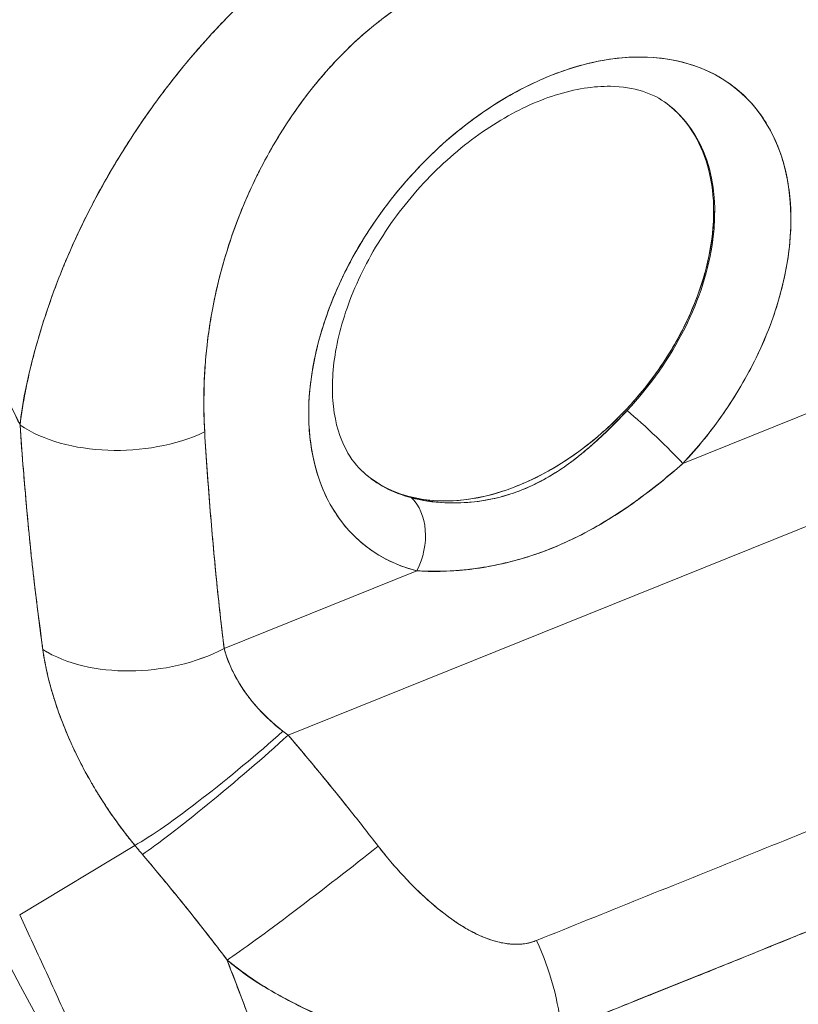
# Model space of a CAD drawing. Header units: inches. Extents: x 10 to 331, y 10 to 212.
# Tile 141 of 145: x 330.319 to 331.056, y 189.924 to 190.856. Entities that reach past the tile are written whole.
import ezdxf

# ---------------------------------------------------------------- set-up
doc = ezdxf.new("R2010")
doc.units = ezdxf.units.IN
doc.header["$LTSCALE"] = 20
doc.header["$MEASUREMENT"] = 0
doc.layers.add('Visible (ANSI)', color=7, linetype='Continuous', lineweight=5)

msp = doc.modelspace()

# ---------------------------------------------------------------- linework, layer by layer
at = {"layer": 'Visible (ANSI)'}
for p, q in [((330.97615, 190.67482), (330.97709, 190.67404)), ((330.94686, 190.43613), (331.12924, 190.50966)), ((331.12924, 190.50966), (330.94686, 190.43613)), ((330.32025, 190.4796), (330.32038, 190.47946)), ((330.32101, 190.45108), (330.32098, 190.45111)), ((330.94672, 190.436), (330.94672, 190.436)), ((330.57332, 190.17901), (331.11546, 190.39761)), ((331.11546, 190.39761), (330.57332, 190.17901)), ((330.51269, 190.26106), (330.69506, 190.33459)), ((330.69506, 190.33459), (330.51269, 190.26106)), ((330.5093, 190.2897), (330.5093, 190.28972)), ((330.50835, 190.25888), (330.50835, 190.25888)), ((330.34499, 190.23841), (330.34503, 190.23837)), ((330.34503, 190.23837), (330.34499, 190.23841)), ((330.34508, 190.238), (330.34513, 190.23796)), ((330.31912, 190.00887), (330.4282, 190.07463)), ((330.4282, 190.07463), (330.31912, 190.00887))]:
    msp.add_line(p, q, dxfattribs=at)
msp.add_arc((330.32053, 190.53758), 0.01312, 313.60301, 314.51121, dxfattribs=at)
for centre, major_axis, ratio, start_param, end_param in [((330.82096, 190.57534), (-0.17697, -0.21518), 0.669695, 1.471753, 6.586222), ((330.79185, 190.59928), (0.14364, 0.17466), 0.669695, 4.613345, 6.313006), ((330.79086, 190.6001), (-0.14369, -0.17471), 0.669695, 0.04009, 2.458191), ((331.0225, 190.55295), (-0.01153, 0.00627), 0.205439, 1.687036, 1.687494), ((330.32053, 190.53758), (-0.01312, 0.00002), 0.575264, 2.47031, 2.481202), ((330.32053, 190.53758), (0.01312, -0.00002), 0.575264, 5.611903, 5.622795), ((330.49086, 190.52275), (-0.00785, 0.01947), 0.468926, 5.202458, 5.206535), ((331.17208, 190.36983), (-1.87364, 2.38694), 0.193524, 1.359156, 1.35925), ((330.91676, 190.46089), (0.03824, -0.03596), 0.073433, 0.736242, 2.273987), ((330.91676, 190.46089), (-0.03824, 0.03596), 0.073433, 3.877835, 5.41558), ((330.41895, 190.52795), (0.13099, 0.00806), 0.602879, 3.81359, 5.287019), ((330.41895, 190.52795), (-0.13099, -0.00806), 0.602879, 0.671997, 2.145426), ((330.31103, 190.45541), (0.00911, 0.00944), 0.717337, 0.021486, 0.023878), ((330.31103, 190.45541), (0.00911, 0.00944), 0.71739, 0.021438, 0.02383), ((330.95747, 190.45743), (0.01312, 0), 0.575862, 4.851272, 4.852108), ((330.95747, 190.45743), (0.01007, -0.00841), 0.008089, 1.075134, 1.076014), ((330.79185, 190.59928), (-0.14364, -0.17466), 0.669695, 6.253365, 6.586222), ((330.66496, 190.35936), (0.01306, 0.05084), 0.708799, 4.392807, 5.930555), ((330.66496, 190.35936), (0.01306, 0.05084), 0.708797, 4.39281, 5.930554), ((330.43742, 190.32296), (0.13024, 0.01612), 0.626712, 3.805218, 5.24907), ((330.43741, 190.32296), (-0.13024, -0.01612), 0.626712, 0.663634, 2.10748), ((330.51407, 190.15273), (0.10141, 0.08329), 0.095103, 3.629389, 5.195128), ((330.51407, 190.15273), (-0.10141, -0.08329), 0.095103, 0.487796, 2.053535), ((330.52148, 190.14386), (0.10007, 0.0849), 0.05835, 3.628072, 5.206795), ((330.52148, 190.14386), (-0.10007, -0.0849), 0.05835, 0.48648, 2.065201), ((330.63202, 190.20613), (0.154, -0.10039), 0.303301, 4.488667, 4.524375), ((330.63194, 190.20602), (0.15397, -0.1004), 0.302614, 4.488712, 4.524425), ((330.53143, 190.12691), (0.19028, -0.21327), 0.393394, 4.608209, 4.647317), ((330.53141, 190.12689), (-0.19025, 0.21323), 0.393375, 1.466618, 1.505733), ((330.60664, 190.03877), (-0.10399, -0.08005), 0.032682, 0.478419, 2.067367), ((330.60664, 190.03877), (0.10399, 0.08005), 0.032682, 3.620012, 5.20896), ((330.52433, 189.96274), (-0.02454, 0.06086), 0.468926, 0.684022, 0.684064), ((330.7565, 189.94945), (-0.04966, 0.12148), 0.469299, 4.103109, 4.810973), ((330.7565, 189.94945), (0.04966, -0.12148), 0.469299, 0.961516, 1.669381), ((330.94464, 189.93279), (-0.02945, 0.07303), 0.468926, 4.851175, 4.853184)]:
    msp.add_ellipse(centre, major_axis=major_axis, ratio=ratio, start_param=start_param, end_param=end_param, dxfattribs=at)
for points, knots in [([(329.95521, 191.06106), (329.97576, 191.03558), (329.99558, 191.00994), (330.01469, 190.98428), (330.0338, 190.95862), (330.05219, 190.93294), (330.06987, 190.90738), (330.08754, 190.88182), (330.10451, 190.85638), (330.12077, 190.83116), (330.13704, 190.80595), (330.15261, 190.78096), (330.1675, 190.75631), (330.18238, 190.73165), (330.19659, 190.70732), (330.21015, 190.68341), (330.22371, 190.65949), (330.23662, 190.63598), (330.24891, 190.61295), (330.2612, 190.58992), (330.27286, 190.56737), (330.28395, 190.54535), (330.29503, 190.52334), (330.30552, 190.50185), (330.31547, 190.48094), (330.31681, 190.47811), (330.31815, 190.47529), (330.31947, 190.47248)], [0, 0, 0, 0, 0.122921, 0.122921, 0.122921, 0.245842, 0.245842, 0.245842, 0.368763, 0.368763, 0.368763, 0.491684, 0.491684, 0.491684, 0.614605, 0.614605, 0.614605, 0.737526, 0.737526, 0.737526, 0.860447, 0.860447, 0.860447, 0.983368, 0.983368, 0.983368, 1, 1, 1, 1]), ([(330.31947, 190.47248), (330.30934, 190.49395), (330.29863, 190.51603), (330.28729, 190.53869), (330.27595, 190.56134), (330.26399, 190.58458), (330.25137, 190.60833), (330.23875, 190.63208), (330.22547, 190.65634), (330.21149, 190.68105), (330.19751, 190.70575), (330.18284, 190.7309), (330.16744, 190.7564), (330.15204, 190.7819), (330.13592, 190.80775), (330.11905, 190.83384), (330.10218, 190.85993), (330.08456, 190.88626), (330.06617, 190.91271), (330.04779, 190.93916), (330.02864, 190.96572), (330.00873, 190.99225), (329.99147, 191.01525), (329.97363, 191.03822), (329.95521, 191.06106)], [0, 0, 0, 0, 0.127116, 0.127116, 0.127116, 0.254233, 0.254233, 0.254233, 0.381349, 0.381349, 0.381349, 0.508466, 0.508466, 0.508466, 0.635582, 0.635582, 0.635582, 0.762699, 0.762699, 0.762699, 0.889815, 0.889815, 0.889815, 1, 1, 1, 1]), ([(330.70394, 190.98915), (330.69707, 190.98653), (330.68939, 190.98327), (330.68127, 190.97947), (330.6745, 190.9763), (330.66742, 190.97277), (330.66025, 190.96896), (330.65805, 190.96779), (330.65584, 190.9666), (330.65362, 190.96538), (330.64325, 190.95968), (330.63268, 190.95338), (330.6218, 190.94632), (330.61826, 190.94403), (330.61469, 190.94165), (330.61108, 190.93918), (330.6032, 190.93381), (330.59513, 190.92801), (330.58691, 190.92175), (330.57724, 190.91439), (330.56734, 190.90639), (330.55728, 190.89769), (330.55492, 190.89564), (330.55254, 190.89356), (330.55016, 190.89144), (330.53783, 190.88046), (330.52531, 190.86848), (330.51292, 190.85565), (330.50886, 190.85145), (330.50482, 190.84716), (330.50081, 190.84279), (330.49259, 190.83385), (330.48448, 190.82456), (330.47653, 190.81496), (330.47189, 190.80936), (330.4673, 190.80366), (330.46278, 190.79785), (330.45745, 190.79102), (330.4522, 190.78405), (330.44705, 190.77696), (330.44547, 190.77478), (330.4439, 190.77258), (330.44233, 190.77038), (330.43155, 190.75518), (330.42121, 190.73943), (330.41143, 190.72325), (330.40737, 190.71654), (330.4034, 190.70975), (330.39954, 190.70289), (330.39439, 190.69377), (330.38944, 190.68453), (330.38467, 190.67518), (330.37676, 190.65965), (330.36937, 190.64379), (330.36262, 190.62766), (330.36196, 190.62607), (330.3613, 190.62448), (330.36065, 190.62289), (330.35792, 190.61623), (330.35531, 190.60952), (330.35282, 190.60282), (330.35026, 190.59592), (330.34782, 190.58903), (330.34552, 190.58221), (330.34082, 190.56828), (330.33668, 190.55462), (330.33313, 190.54165), (330.33305, 190.54134), (330.33296, 190.54102), (330.33288, 190.54071), (330.32941, 190.52793), (330.3265, 190.51583), (330.32423, 190.50431), (330.32204, 190.49319), (330.32045, 190.48261), (330.31947, 190.47248)], [0, 0, 0, 0, 0.060624, 0.060624, 0.060624, 0.111111, 0.111111, 0.111111, 0.126587, 0.126587, 0.126587, 0.198791, 0.198791, 0.198791, 0.222222, 0.222222, 0.222222, 0.273294, 0.273294, 0.273294, 0.333333, 0.333333, 0.333333, 0.347437, 0.347437, 0.347437, 0.420522, 0.420522, 0.420522, 0.444444, 0.444444, 0.444444, 0.493399, 0.493399, 0.493399, 0.52195, 0.52195, 0.52195, 0.555556, 0.555556, 0.555556, 0.565886, 0.565886, 0.565886, 0.637117, 0.637117, 0.637117, 0.666667, 0.666667, 0.666667, 0.705993, 0.705993, 0.705993, 0.771333, 0.771333, 0.771333, 0.777778, 0.777778, 0.777778, 0.804681, 0.804681, 0.804681, 0.832365, 0.832365, 0.832365, 0.888889, 0.888889, 0.888889, 0.890266, 0.890266, 0.890266, 0.946106, 0.946106, 0.946106, 1, 1, 1, 1]), ([(330.31947, 190.47248), (330.32013, 190.4779), (330.3209, 190.48336), (330.32178, 190.48884), (330.32276, 190.49497), (330.32388, 190.50114), (330.32512, 190.50735), (330.3265, 190.51423), (330.32803, 190.52117), (330.32971, 190.52816), (330.33107, 190.5338), (330.33253, 190.53947), (330.33408, 190.54517), (330.33466, 190.54728), (330.33525, 190.5494), (330.33586, 190.55152), (330.33832, 190.56019), (330.341, 190.56891), (330.34389, 190.57765), (330.3471, 190.58739), (330.35058, 190.59716), (330.3543, 190.6069), (330.35605, 190.61149), (330.35786, 190.61607), (330.35972, 190.62063), (330.36232, 190.62701), (330.36502, 190.63337), (330.36782, 190.6397), (330.37329, 190.65206), (330.37913, 190.66429), (330.38529, 190.67634), (330.38839, 190.68241), (330.39158, 190.68844), (330.39484, 190.69441), (330.39902, 190.70207), (330.40333, 190.70964), (330.40775, 190.71711), (330.41674, 190.7323), (330.4262, 190.74709), (330.43607, 190.76143), (330.43653, 190.76209), (330.43699, 190.76275), (330.43745, 190.76342), (330.44728, 190.7776), (330.4575, 190.79132), (330.46804, 190.80452), (330.47385, 190.8118), (330.47975, 190.81891), (330.48574, 190.82586), (330.49061, 190.83151), (330.49554, 190.83705), (330.50052, 190.84248), (330.51086, 190.85375), (330.52141, 190.86453), (330.53211, 190.87478), (330.53408, 190.87666), (330.53605, 190.87852), (330.53802, 190.88037), (330.54599, 190.88782), (330.55404, 190.89498), (330.56215, 190.90184), (330.57154, 190.90979), (330.581, 190.91733), (330.59051, 190.92446), (330.59122, 190.925), (330.59194, 190.92553), (330.59265, 190.92606), (330.60077, 190.93209), (330.60892, 190.93782), (330.61709, 190.94324), (330.62529, 190.94868), (330.63352, 190.95382), (330.64176, 190.95865), (330.64396, 190.95994), (330.64615, 190.9612), (330.64835, 190.96244), (330.6537, 190.96547), (330.65906, 190.96837), (330.66442, 190.97114), (330.67136, 190.97473), (330.67829, 190.97809), (330.68519, 190.98121), (330.69149, 190.98406), (330.69776, 190.98671), (330.70394, 190.98915)], [0, 0, 0, 0, 0.025561, 0.025561, 0.025561, 0.054074, 0.054074, 0.054074, 0.085653, 0.085653, 0.085653, 0.111111, 0.111111, 0.111111, 0.120564, 0.120564, 0.120564, 0.159118, 0.159118, 0.159118, 0.202025, 0.202025, 0.202025, 0.222222, 0.222222, 0.222222, 0.25045, 0.25045, 0.25045, 0.305586, 0.305586, 0.305586, 0.333333, 0.333333, 0.333333, 0.368899, 0.368899, 0.368899, 0.441105, 0.441105, 0.441105, 0.444444, 0.444444, 0.444444, 0.516088, 0.516088, 0.516088, 0.555556, 0.555556, 0.555556, 0.587675, 0.587675, 0.587675, 0.654416, 0.654416, 0.654416, 0.666667, 0.666667, 0.666667, 0.716143, 0.716143, 0.716143, 0.773469, 0.773469, 0.773469, 0.777778, 0.777778, 0.777778, 0.826688, 0.826688, 0.826688, 0.875825, 0.875825, 0.875825, 0.888889, 0.888889, 0.888889, 0.920777, 0.920777, 0.920777, 0.962174, 0.962174, 0.962174, 1, 1, 1, 1]), ([(331.1477, 190.72954), (331.14908, 190.75889), (331.14841, 190.78558), (331.14547, 190.80963), (331.14252, 190.83368), (331.1373, 190.85508), (331.1305, 190.8738), (331.1237, 190.89252), (331.11533, 190.90857), (331.10579, 190.92217), (331.09624, 190.93577), (331.08552, 190.94692), (331.07401, 190.95586), (331.06251, 190.9648), (331.05021, 190.97153), (331.03743, 190.97627), (331.02465, 190.98101), (331.01138, 190.98377), (330.99786, 190.98472), (330.98433, 190.98568), (330.97055, 190.98483), (330.95679, 190.98242), (330.94303, 190.98001), (330.9293, 190.97603), (330.91551, 190.97041)], [0, 0, 0, 0, 0.125, 0.125, 0.125, 0.25, 0.25, 0.25, 0.375, 0.375, 0.375, 0.5, 0.5, 0.5, 0.625, 0.625, 0.625, 0.75, 0.75, 0.75, 0.875, 0.875, 0.875, 1, 1, 1, 1]), ([(331.1477, 190.72954), (331.14802, 190.73505), (331.14826, 190.74053), (331.1484, 190.74598), (331.14855, 190.75198), (331.14859, 190.75792), (331.14852, 190.76382), (331.14845, 190.7703), (331.14823, 190.77672), (331.14788, 190.78307), (331.14748, 190.79008), (331.14691, 190.79699), (331.14616, 190.80381), (331.14532, 190.81138), (331.14427, 190.81884), (331.14298, 190.82615), (331.14203, 190.83159), (331.14095, 190.83696), (331.13974, 190.84223), (331.13914, 190.84485), (331.1385, 190.84744), (331.13784, 190.85001), (331.13561, 190.85864), (331.13301, 190.867), (331.13004, 190.87507), (331.12674, 190.88403), (331.12298, 190.89263), (331.11874, 190.90079), (331.11406, 190.9098), (331.10879, 190.91828), (331.10292, 190.92614), (331.10141, 190.92816), (331.09987, 190.93014), (331.09828, 190.93208), (331.0935, 190.93789), (331.08837, 190.94334), (331.0829, 190.94835), (331.07627, 190.95441), (331.06913, 190.95985), (331.0615, 190.96455), (331.05469, 190.96875), (331.04749, 190.97236), (331.03993, 190.97533), (331.03369, 190.97778), (331.02721, 190.97979), (331.02051, 190.98133), (331.0199, 190.98147), (331.01929, 190.98161), (331.01868, 190.98174), (331.01208, 190.98317), (331.00528, 190.98415), (330.9983, 190.98467), (330.99202, 190.98513), (330.98561, 190.98522), (330.97908, 190.98491), (330.97317, 190.98463), (330.96715, 190.98403), (330.96108, 190.98311), (330.9556, 190.98228), (330.95007, 190.98118), (330.94451, 190.97982), (330.93946, 190.97859), (330.93439, 190.97713), (330.92931, 190.97546), (330.92472, 190.97395), (330.92013, 190.97227), (330.91551, 190.97041)], [0, 0, 0, 0, 0.034588, 0.034588, 0.034588, 0.072613, 0.072613, 0.072613, 0.11445, 0.11445, 0.11445, 0.16066, 0.16066, 0.16066, 0.2119, 0.2119, 0.2119, 0.25, 0.25, 0.25, 0.268909, 0.268909, 0.268909, 0.332309, 0.332309, 0.332309, 0.40259, 0.40259, 0.40259, 0.480099, 0.480099, 0.480099, 0.5, 0.5, 0.5, 0.559815, 0.559815, 0.559815, 0.632197, 0.632197, 0.632197, 0.696757, 0.696757, 0.696757, 0.75, 0.75, 0.75, 0.754844, 0.754844, 0.754844, 0.806927, 0.806927, 0.806927, 0.853712, 0.853712, 0.853712, 0.896031, 0.896031, 0.896031, 0.93419, 0.93419, 0.93419, 0.968796, 0.968796, 0.968796, 1, 1, 1, 1]), ([(330.72642, 190.89416), (330.71262, 190.88866), (330.69889, 190.88156), (330.68513, 190.87288), (330.67138, 190.8642), (330.6576, 190.85393), (330.64407, 190.84207), (330.63054, 190.8302), (330.61728, 190.81674), (330.60449, 190.80169), (330.59171, 190.78664), (330.57941, 190.77), (330.56791, 190.75178), (330.5564, 190.73356), (330.54568, 190.71375), (330.53613, 190.69245), (330.52659, 190.67115), (330.51822, 190.64835), (330.51142, 190.62415), (330.50463, 190.59995), (330.4994, 190.57435), (330.49646, 190.54793), (330.49352, 190.52152), (330.49285, 190.49429), (330.49423, 190.46605)], [0, 0, 0, 0, 0.125, 0.125, 0.125, 0.25, 0.25, 0.25, 0.375, 0.375, 0.375, 0.5, 0.5, 0.5, 0.625, 0.625, 0.625, 0.75, 0.75, 0.75, 0.875, 0.875, 0.875, 1, 1, 1, 1]), ([(330.72642, 190.89416), (330.72201, 190.89238), (330.71761, 190.89046), (330.71323, 190.88838), (330.70838, 190.88608), (330.70355, 190.88359), (330.69874, 190.88092), (330.69346, 190.878), (330.68821, 190.87486), (330.68301, 190.87152), (330.67726, 190.86782), (330.67156, 190.86388), (330.66595, 190.85972), (330.65977, 190.85514), (330.65368, 190.8503), (330.64773, 190.84521), (330.64115, 190.8396), (330.63473, 190.83369), (330.62848, 190.82754), (330.6261, 190.8252), (330.62375, 190.82282), (330.62142, 190.82041), (330.61696, 190.81579), (330.6126, 190.81104), (330.60834, 190.80617), (330.6011, 190.7979), (330.59416, 190.78929), (330.58756, 190.78043), (330.58019, 190.77053), (330.57323, 190.76031), (330.56671, 190.74986), (330.55956, 190.7384), (330.55293, 190.72667), (330.54684, 190.71479), (330.54577, 190.71268), (330.5447, 190.71057), (330.54366, 190.70845), (330.53874, 190.69849), (330.5342, 190.68843), (330.53005, 190.67832), (330.52541, 190.66704), (330.52125, 190.65569), (330.51754, 190.64433), (330.51417, 190.63402), (330.51117, 190.6237), (330.50854, 190.61341), (330.50615, 190.60407), (330.50406, 190.59476), (330.50225, 190.58547), (330.50223, 190.58536), (330.50221, 190.58526), (330.50219, 190.58516), (330.50057, 190.5768), (330.49918, 190.56846), (330.49802, 190.56018), (330.49694, 190.5525), (330.49606, 190.54486), (330.49536, 190.53729), (330.49472, 190.53035), (330.49424, 190.52346), (330.49391, 190.51661), (330.49361, 190.51034), (330.49344, 190.5041), (330.49339, 190.49791), (330.49334, 190.49226), (330.4934, 190.48664), (330.49356, 190.48107), (330.4937, 190.47602), (330.49392, 190.47101), (330.49423, 190.46605)], [0, 0, 0, 0, 0.029834, 0.029834, 0.029834, 0.0628, 0.0628, 0.0628, 0.098961, 0.098961, 0.098961, 0.138922, 0.138922, 0.138922, 0.182924, 0.182924, 0.182924, 0.2315, 0.2315, 0.2315, 0.25, 0.25, 0.25, 0.285426, 0.285426, 0.285426, 0.34571, 0.34571, 0.34571, 0.413032, 0.413032, 0.413032, 0.486895, 0.486895, 0.486895, 0.5, 0.5, 0.5, 0.561624, 0.561624, 0.561624, 0.630381, 0.630381, 0.630381, 0.692757, 0.692757, 0.692757, 0.749381, 0.749381, 0.749381, 0.75, 0.75, 0.75, 0.800969, 0.800969, 0.800969, 0.848199, 0.848199, 0.848199, 0.891486, 0.891486, 0.891486, 0.931106, 0.931106, 0.931106, 0.967268, 0.967268, 0.967268, 1, 1, 1, 1]), ([(330.69506, 190.33459), (330.68097, 190.33821), (330.6682, 190.34367), (330.65658, 190.35106), (330.64495, 190.35845), (330.63448, 190.36778), (330.62568, 190.37873), (330.61688, 190.38967), (330.60976, 190.40223), (330.60442, 190.4161), (330.59908, 190.42998), (330.59553, 190.44517), (330.59386, 190.46132), (330.59219, 190.47746), (330.5924, 190.49455), (330.5945, 190.51217), (330.59659, 190.52978), (330.60056, 190.54792), (330.60631, 190.56613), (330.61206, 190.58434), (330.61959, 190.60263), (330.62871, 190.62055), (330.63783, 190.63846), (330.64855, 190.656), (330.6606, 190.67273), (330.67265, 190.68947), (330.68602, 190.70539), (330.7004, 190.72011), (330.71478, 190.73484), (330.73015, 190.74836), (330.74615, 190.76035), (330.76214, 190.77234), (330.77876, 190.7828), (330.79559, 190.79146), (330.81242, 190.80013), (330.82945, 190.807), (330.84628, 190.81191), (330.86311, 190.81682), (330.87973, 190.81977), (330.89572, 190.82069), (330.91172, 190.8216), (330.9271, 190.82048), (330.94148, 190.81736), (330.95586, 190.81423), (330.96924, 190.8091), (330.98129, 190.80208), (330.99334, 190.79507), (331.00406, 190.78618), (331.01319, 190.77563), (331.02231, 190.76507), (331.02985, 190.75286), (331.0356, 190.73929), (331.04136, 190.72571), (331.04533, 190.71078), (331.04743, 190.69486), (331.04952, 190.67894), (331.04974, 190.66202), (331.04808, 190.64453), (331.04641, 190.62704), (331.04286, 190.60898), (331.03753, 190.5908), (331.03219, 190.57262), (331.02508, 190.55433), (331.01628, 190.53628), (331.00749, 190.51824), (330.99701, 190.50045), (330.98538, 190.48367), (330.97375, 190.46689), (330.96097, 190.45113), (330.94686, 190.43613)], [0, 0, 0, 0, 0.043478, 0.043478, 0.043478, 0.086957, 0.086957, 0.086957, 0.130435, 0.130435, 0.130435, 0.173913, 0.173913, 0.173913, 0.217391, 0.217391, 0.217391, 0.26087, 0.26087, 0.26087, 0.304348, 0.304348, 0.304348, 0.347826, 0.347826, 0.347826, 0.391304, 0.391304, 0.391304, 0.434783, 0.434783, 0.434783, 0.478261, 0.478261, 0.478261, 0.521739, 0.521739, 0.521739, 0.565217, 0.565217, 0.565217, 0.608696, 0.608696, 0.608696, 0.652174, 0.652174, 0.652174, 0.695652, 0.695652, 0.695652, 0.73913, 0.73913, 0.73913, 0.782609, 0.782609, 0.782609, 0.826087, 0.826087, 0.826087, 0.869565, 0.869565, 0.869565, 0.913043, 0.913043, 0.913043, 0.956522, 0.956522, 0.956522, 1, 1, 1, 1]), ([(330.93194, 190.77673), (330.91864, 190.78671), (330.90117, 190.7929), (330.86277, 190.79349), (330.84491, 190.79083), (330.80818, 190.7791), (330.78948, 190.77047), (330.75249, 190.74772), (330.73421, 190.73361), (330.70006, 190.70113), (330.68422, 190.68274), (330.65683, 190.64369), (330.64529, 190.62304), (330.62766, 190.58197), (330.62155, 190.56155), (330.61491, 190.52332), (330.61436, 190.50553), (330.61795, 190.47388), (330.62223, 190.46025), (330.63268, 190.44054), (330.63828, 190.43342), (330.64478, 190.42757)], [0.714496, 0.714496, 0.714496, 0.714496, 1.174948, 1.174948, 1.488305, 1.488305, 1.781144, 1.781144, 2.074172, 2.074172, 2.369436, 2.369436, 2.664986, 2.664986, 2.958568, 2.958568, 3.250788, 3.250788, 3.554124, 3.554124, 3.796447, 3.796447, 3.796447, 3.796447]), ([(330.93133, 190.77718), (330.93286, 190.77602), (330.93436, 190.77482), (330.93583, 190.77357), (330.94446, 190.76622), (330.95187, 190.75742), (330.95787, 190.74731), (330.96387, 190.7372), (330.96846, 190.72579), (330.97151, 190.71363), (330.97455, 190.70148), (330.97605, 190.68859), (330.97605, 190.67477)], [0.7736101, 0.7736101, 0.7736101, 0.7736101, 0.7857143, 0.7857143, 0.7857143, 0.8571429, 0.8571429, 0.8571429, 0.9285714, 0.9285714, 0.9285714, 1, 1, 1, 1]), ([(330.97605, 190.67477), (330.97605, 190.66094), (330.97455, 190.64683), (330.9715, 190.63221), (330.96845, 190.61759), (330.96385, 190.60247), (330.95785, 190.58752), (330.95184, 190.57257), (330.94443, 190.55779), (330.93579, 190.54348), (330.92716, 190.52917), (330.9173, 190.51533), (330.90646, 190.50231), (330.89562, 190.4893), (330.8838, 190.47711), (330.8713, 190.46606), (330.85881, 190.455), (330.84563, 190.44508), (330.8321, 190.43654), (330.81858, 190.428), (330.8047, 190.42085), (330.79083, 190.41526), (330.77695, 190.40966), (330.76308, 190.40563), (330.74955, 190.40327), (330.73603, 190.4009), (330.72286, 190.4002), (330.71036, 190.40118), (330.69786, 190.40216), (330.68605, 190.40482), (330.67521, 190.4091), (330.66515, 190.41308), (330.65593, 190.41844), (330.64775, 190.42508)], [0, 0, 0, 0, 0.0714286, 0.0714286, 0.0714286, 0.1428571, 0.1428571, 0.1428571, 0.2142857, 0.2142857, 0.2142857, 0.2857143, 0.2857143, 0.2857143, 0.3571429, 0.3571429, 0.3571429, 0.4285714, 0.4285714, 0.4285714, 0.5, 0.5, 0.5, 0.5714286, 0.5714286, 0.5714286, 0.6428571, 0.6428571, 0.6428571, 0.7142857, 0.7142857, 0.7142857, 0.780625, 0.780625, 0.780625, 0.780625]), ([(330.68966, 190.40387), (330.6913, 190.40345), (330.69297, 190.40305), (330.69466, 190.40268), (330.70127, 190.40122), (330.70823, 190.40014), (330.71542, 190.3995), (330.72338, 190.3988), (330.73162, 190.39865), (330.73996, 190.39911), (330.74866, 190.3996), (330.75748, 190.40075), (330.76628, 190.40262), (330.77312, 190.40407), (330.77995, 190.40595), (330.78673, 190.40825), (330.78869, 190.40892), (330.79065, 190.40963), (330.79261, 190.41038), (330.7935, 190.41072), (330.79439, 190.41107), (330.79528, 190.41143), (330.80284, 190.41448), (330.81029, 190.41809), (330.81759, 190.42222), (330.82537, 190.42662), (330.83299, 190.43161), (330.84044, 190.43712), (330.84735, 190.44222), (330.85411, 190.44775), (330.86077, 190.45365), (330.86674, 190.45893), (330.87262, 190.46449), (330.87845, 190.47026), (330.88154, 190.47333), (330.88463, 190.47646), (330.8877, 190.47963), (330.88958, 190.48158), (330.89145, 190.48354), (330.89332, 190.48552), (330.89356, 190.48577), (330.8938, 190.48603), (330.89404, 190.48628)], [0, 0, 0, 0, 0.026731, 0.026731, 0.026731, 0.131047, 0.131047, 0.131047, 0.24653, 0.24653, 0.24653, 0.366857, 0.366857, 0.366857, 0.460404, 0.460404, 0.460404, 0.48757, 0.48757, 0.48757, 0.5, 0.5, 0.5, 0.605726, 0.605726, 0.605726, 0.718306, 0.718306, 0.718306, 0.822579, 0.822579, 0.822579, 0.916011, 0.916011, 0.916011, 0.965684, 0.965684, 0.965684, 0.996073, 0.996073, 0.996073, 1, 1, 1, 1]), ([(330.68977, 190.40378), (330.69969, 190.40112), (330.71038, 190.39952), (330.72204, 190.39901), (330.73376, 190.3985), (330.74649, 190.39914), (330.75891, 190.40123), (330.77134, 190.40331), (330.78344, 190.40676), (330.79529, 190.41154), (330.80713, 190.41632), (330.81871, 190.42241), (330.83016, 190.42996), (330.84161, 190.4375), (330.85293, 190.44655), (330.86365, 190.45612), (330.87438, 190.46569), (330.88455, 190.47572), (330.89407, 190.48625)], [0.000774, 0.000774, 0.000774, 0.000774, 0.1666667, 0.1666667, 0.1666667, 0.3333333, 0.3333333, 0.3333333, 0.5, 0.5, 0.5, 0.6666667, 0.6666667, 0.6666667, 0.8333333, 0.8333333, 0.8333333, 1, 1, 1, 1]), ([(330.31947, 190.47248), (330.3204, 190.45849), (330.32149, 190.44407), (330.32269, 190.42936), (330.32335, 190.42128), (330.32404, 190.41312), (330.32476, 190.40489), (330.32485, 190.40376), (330.32495, 190.40263), (330.32505, 190.4015), (330.32542, 190.39735), (330.32579, 190.39317), (330.32617, 190.38898), (330.32731, 190.37642), (330.32853, 190.36372), (330.32988, 190.35087), (330.33048, 190.34517), (330.3311, 190.33945), (330.33175, 190.33369), (330.33192, 190.33227), (330.33208, 190.33085), (330.33224, 190.32942), (330.33284, 190.32428), (330.33345, 190.31912), (330.33408, 190.31394), (330.33554, 190.30201), (330.33709, 190.28999), (330.33867, 190.27794), (330.33917, 190.27412), (330.33967, 190.2703), (330.34018, 190.26648), (330.34047, 190.26432), (330.34075, 190.26215), (330.34104, 190.25998)], [0, 0, 0, 0, 0.215172, 0.215172, 0.215172, 0.333333, 0.333333, 0.333333, 0.349511, 0.349511, 0.349511, 0.409038, 0.409038, 0.409038, 0.587512, 0.587512, 0.587512, 0.666667, 0.666667, 0.666667, 0.686219, 0.686219, 0.686219, 0.756792, 0.756792, 0.756792, 0.91937, 0.91937, 0.91937, 0.970836, 0.970836, 0.970836, 1, 1, 1, 1]), ([(330.34104, 190.25998), (330.33822, 190.27994), (330.33561, 190.30026), (330.33321, 190.32093), (330.33293, 190.32332), (330.33266, 190.32572), (330.33239, 190.32812), (330.3299, 190.3501), (330.32765, 190.37247), (330.3256, 190.39525), (330.32549, 190.39648), (330.32538, 190.39771), (330.32527, 190.39893), (330.32313, 190.42299), (330.3212, 190.44752), (330.31947, 190.47248)], [0, 0, 0, 0, 0.298748, 0.298748, 0.298748, 0.333333, 0.333333, 0.333333, 0.649666, 0.649666, 0.649666, 0.666667, 0.666667, 0.666667, 1, 1, 1, 1]), ([(330.49423, 190.46605), (330.4957, 190.44195), (330.49736, 190.41829), (330.49921, 190.39507), (330.50106, 190.37186), (330.5031, 190.34907), (330.50534, 190.32674), (330.50759, 190.3044), (330.51004, 190.28251), (330.51269, 190.26106)], [0, 0, 0, 0, 0.333333, 0.333333, 0.333333, 0.666667, 0.666667, 0.666667, 1, 1, 1, 1]), ([(330.49423, 190.46605), (330.49577, 190.44095), (330.49752, 190.41597), (330.49953, 190.39114), (330.50147, 190.36711), (330.50364, 190.34321), (330.50608, 190.31946), (330.5081, 190.29988), (330.51029, 190.28041), (330.51269, 190.26106)], [0, 0, 0, 0, 0.361662, 0.361662, 0.361662, 0.711598, 0.711598, 0.711598, 1, 1, 1, 1]), ([(330.94686, 190.43613), (330.933, 190.42381), (330.91847, 190.41197), (330.90242, 190.40053), (330.88638, 190.38909), (330.86885, 190.37804), (330.85088, 190.36879), (330.83292, 190.35955), (330.8145, 190.3521), (330.79594, 190.3466), (330.77739, 190.34109), (330.7587, 190.33751), (330.74162, 190.3356), (330.72454, 190.33369), (330.70905, 190.33346), (330.69506, 190.33459)], [0, 0, 0, 0, 0.2, 0.2, 0.2, 0.4, 0.4, 0.4, 0.6, 0.6, 0.6, 0.8, 0.8, 0.8, 1, 1, 1, 1]), ([(330.94686, 190.43613), (330.94657, 190.43587), (330.94627, 190.43561), (330.94597, 190.43536), (330.93996, 190.43022), (330.93382, 190.42504), (330.92748, 190.41987), (330.92039, 190.41408), (330.91304, 190.40831), (330.90535, 190.40266), (330.90437, 190.40194), (330.90338, 190.40122), (330.90239, 190.40051), (330.89511, 190.39526), (330.88753, 190.39012), (330.87973, 190.38522), (330.87041, 190.37937), (330.86079, 190.37388), (330.85108, 190.36889), (330.85095, 190.36883), (330.85083, 190.36877), (330.85071, 190.3687), (330.84062, 190.36354), (330.83042, 190.35893), (330.82013, 190.35492), (330.81209, 190.35178), (330.804, 190.349), (330.79588, 190.34658), (330.79326, 190.3458), (330.79063, 190.34505), (330.78801, 190.34434), (330.77724, 190.34142), (330.76651, 190.33913), (330.75614, 190.3375), (330.75121, 190.33673), (330.74637, 190.3361), (330.74165, 190.3356), (330.73646, 190.33506), (330.7314, 190.33469), (330.7265, 190.33446), (330.71761, 190.33404), (330.7092, 190.33406), (330.70125, 190.33433), (330.69915, 190.3344), (330.69709, 190.33449), (330.69506, 190.33459)], [0, 0, 0, 0, 0.004325, 0.004325, 0.004325, 0.090849, 0.090849, 0.090849, 0.187661, 0.187661, 0.187661, 0.2, 0.2, 0.2, 0.290523, 0.290523, 0.290523, 0.398627, 0.398627, 0.398627, 0.4, 0.4, 0.4, 0.512246, 0.512246, 0.512246, 0.6, 0.6, 0.6, 0.628359, 0.628359, 0.628359, 0.744718, 0.744718, 0.744718, 0.8, 0.8, 0.8, 0.860782, 0.860782, 0.860782, 0.970989, 0.970989, 0.970989, 1, 1, 1, 1]), ([(330.64725, 190.42548), (330.64679, 190.42586), (330.64634, 190.42624), (330.64589, 190.42663), (330.64538, 190.42705), (330.64489, 190.42748), (330.6444, 190.42792)], [0.78197691, 0.78197691, 0.78197691, 0.78197691, 0.785714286, 0.785714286, 0.785714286, 0.789853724, 0.789853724, 0.789853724, 0.789853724]), ([(330.4282, 190.07463), (330.42511, 190.07837), (330.42213, 190.08211), (330.41924, 190.08586), (330.41572, 190.09042), (330.41234, 190.095), (330.4091, 190.09957), (330.40557, 190.10454), (330.40221, 190.10952), (330.39899, 190.11448), (330.39701, 190.11753), (330.39509, 190.12057), (330.39322, 190.12361), (330.3917, 190.12608), (330.39022, 190.12854), (330.38878, 190.131), (330.38512, 190.13722), (330.38168, 190.1434), (330.37846, 190.14954), (330.37477, 190.15658), (330.37136, 190.16356), (330.36822, 190.17048), (330.36806, 190.17083), (330.36791, 190.17117), (330.36775, 190.17152), (330.36433, 190.17911), (330.36122, 190.18662), (330.35843, 190.19404), (330.35545, 190.20195), (330.35282, 190.20974), (330.35054, 190.21739), (330.35025, 190.21836), (330.34996, 190.21932), (330.34969, 190.22028), (330.34685, 190.2301), (330.34459, 190.23967), (330.34286, 190.24892), (330.34217, 190.25266), (330.34156, 190.25635), (330.34104, 190.25998)], [0, 0, 0, 0, 0.0573554, 0.0573554, 0.0573554, 0.1272073, 0.1272073, 0.1272073, 0.2032068, 0.2032068, 0.2032068, 0.25, 0.25, 0.25, 0.2879871, 0.2879871, 0.2879871, 0.3842423, 0.3842423, 0.3842423, 0.4944722, 0.4944722, 0.4944722, 0.5, 0.5, 0.5, 0.6209823, 0.6209823, 0.6209823, 0.75, 0.75, 0.75, 0.7662624, 0.7662624, 0.7662624, 0.9326723, 0.9326723, 0.9326723, 0.9999948, 0.9999948, 0.9999948, 0.9999948]), ([(330.34104, 190.25998), (330.34187, 190.25359), (330.34308, 190.24699), (330.34458, 190.24021), (330.34537, 190.23666), (330.34624, 190.23307), (330.34718, 190.22944), (330.3485, 190.22438), (330.34995, 190.21924), (330.35158, 190.214), (330.35335, 190.20828), (330.35532, 190.20244), (330.35754, 190.19644), (330.36051, 190.18838), (330.36391, 190.18002), (330.36785, 190.1713), (330.36954, 190.16756), (330.37132, 190.16376), (330.37322, 190.15988), (330.37717, 190.15179), (330.38159, 190.1434), (330.38659, 190.13472), (330.38832, 190.13172), (330.39011, 190.12869), (330.39198, 190.12562), (330.39334, 190.1234), (330.39473, 190.12115), (330.39617, 190.11889), (330.39954, 190.11358), (330.40314, 190.10819), (330.40695, 190.10274), (330.4094, 190.09924), (330.41193, 190.09571), (330.41455, 190.09218), (330.41888, 190.08633), (330.42344, 190.08046), (330.4282, 190.07463)], [0, 0, 0, 0, 0.13127, 0.13127, 0.13127, 0.2, 0.2, 0.2, 0.295706, 0.295706, 0.295706, 0.4, 0.4, 0.4, 0.539952, 0.539952, 0.539952, 0.6, 0.6, 0.6, 0.725303, 0.725303, 0.725303, 0.768562, 0.768562, 0.768562, 0.8, 0.8, 0.8, 0.873831, 0.873831, 0.873831, 0.921366, 0.921366, 0.921366, 1, 1, 1, 1]), ([(330.51269, 190.26106), (330.51312, 190.2594), (330.5136, 190.25774), (330.51413, 190.25605), (330.51546, 190.25185), (330.5171, 190.24756), (330.51905, 190.24323), (330.52078, 190.23939), (330.52275, 190.23552), (330.52496, 190.23166), (330.5269, 190.22825), (330.52903, 190.22484), (330.53134, 190.22146), (330.53338, 190.21847), (330.53556, 190.2155), (330.53786, 190.21257), (330.53992, 190.20997), (330.54207, 190.20739), (330.54433, 190.20486), (330.54636, 190.20259), (330.54846, 190.20035), (330.55065, 190.19816), (330.55264, 190.19615), (330.55469, 190.19419), (330.55681, 190.19227), (330.55878, 190.19048), (330.56081, 190.18872), (330.56289, 190.18702), (330.56461, 190.1856), (330.56637, 190.18421), (330.56816, 190.18286)], [0, 0, 0, 0, 0.063513, 0.063513, 0.063513, 0.222312, 0.222312, 0.222312, 0.363, 0.363, 0.363, 0.4873, 0.4873, 0.4873, 0.597282, 0.597282, 0.597282, 0.695064, 0.695064, 0.695064, 0.782876, 0.782876, 0.782876, 0.863021, 0.863021, 0.863021, 0.937815, 0.937815, 0.937815, 1, 1, 1, 1]), ([(330.51269, 190.26106), (330.5148, 190.25273), (330.5183, 190.24394), (330.52314, 190.23495), (330.52797, 190.22595), (330.53415, 190.21672), (330.54169, 190.2079), (330.54923, 190.19907), (330.55812, 190.19065), (330.56816, 190.18286)], [0, 0, 0, 0, 0.333333, 0.333333, 0.333333, 0.666667, 0.666667, 0.666667, 1, 1, 1, 1]), ([(330.57332, 190.17901), (330.5814, 190.16951), (330.58937, 190.16001), (330.59721, 190.15055), (330.5991, 190.14827), (330.60098, 190.146), (330.60285, 190.14372), (330.61127, 190.13351), (330.61954, 190.12333), (330.62767, 190.11318), (330.62886, 190.11168), (330.63006, 190.11019), (330.63125, 190.10869), (330.64052, 190.09705), (330.64959, 190.08545), (330.65848, 190.07392)], [0, 0, 0, 0, 0.268639, 0.268639, 0.268639, 0.333333, 0.333333, 0.333333, 0.623788, 0.623788, 0.623788, 0.666667, 0.666667, 0.666667, 1, 1, 1, 1]), ([(330.57332, 190.17901), (330.58337, 190.16719), (330.59321, 190.15542), (330.60287, 190.1437), (330.61253, 190.13198), (330.622, 190.1203), (330.63127, 190.10867), (330.64054, 190.09704), (330.64961, 190.08546), (330.65848, 190.07392)], [0, 0, 0, 0, 0.333333, 0.333333, 0.333333, 0.666667, 0.666667, 0.666667, 1, 1, 1, 1]), ([(330.80835, 189.9846), (330.84096, 189.99775), (330.87369, 190.01095), (330.90677, 190.02429), (330.93985, 190.03763), (330.97329, 190.05111), (331.00635, 190.06444), (331.03941, 190.07777), (331.07209, 190.09095), (331.10463, 190.10407)], [0, 0, 0, 0, 0.333333, 0.333333, 0.333333, 0.666667, 0.666667, 0.666667, 1, 1, 1, 1]), ([(330.43534, 190.06607), (330.44398, 190.05585), (330.45275, 190.04537), (330.4616, 190.03457), (330.46499, 190.03043), (330.46839, 190.02625), (330.4718, 190.02202), (330.472, 190.02177), (330.47221, 190.02152), (330.47241, 190.02127), (330.4777, 190.01471), (330.48301, 190.00804), (330.48836, 190.00127), (330.49736, 189.98988), (330.50644, 189.9782), (330.51553, 189.96615)], [0, 0, 0, 0, 0.333333, 0.333333, 0.333333, 0.461137, 0.461137, 0.461137, 0.468697, 0.468697, 0.468697, 0.666667, 0.666667, 0.666667, 1, 1, 1, 1]), ([(330.51553, 189.96615), (330.50603, 189.97865), (330.49644, 189.99106), (330.48671, 190.00336), (330.4773, 190.01527), (330.46777, 190.02708), (330.45809, 190.03885), (330.4506, 190.04794), (330.44302, 190.05701), (330.43534, 190.06607)], [0, 0, 0, 0, 0.368344, 0.368344, 0.368344, 0.724557, 0.724557, 0.724557, 1, 1, 1, 1]), ([(330.65848, 190.07392), (330.66229, 190.06898), (330.66627, 190.06405), (330.67039, 190.05921), (330.67506, 190.05371), (330.6799, 190.04832), (330.68486, 190.04309), (330.68978, 190.0379), (330.69483, 190.03286), (330.69995, 190.02806), (330.70459, 190.0237), (330.7093, 190.01954), (330.71406, 190.0156), (330.71833, 190.01208), (330.72263, 190.00874), (330.72697, 190.00562), (330.72862, 190.00444), (330.73027, 190.00328), (330.73193, 190.00217), (330.73423, 190.00061), (330.73653, 189.99913), (330.73884, 189.99772), (330.74251, 189.99547), (330.74618, 189.99341), (330.74985, 189.99156), (330.75325, 189.98985), (330.75664, 189.98832), (330.76004, 189.98699), (330.76317, 189.98577), (330.7663, 189.98472), (330.76941, 189.98386), (330.77018, 189.98365), (330.77095, 189.98345), (330.77172, 189.98326), (330.7738, 189.98276), (330.77586, 189.98233), (330.77791, 189.98199), (330.78049, 189.98157), (330.78305, 189.98128), (330.78558, 189.98115), (330.7879, 189.98102), (330.79019, 189.98102), (330.79244, 189.98114), (330.79451, 189.98126), (330.79653, 189.98149), (330.7985, 189.98182), (330.80032, 189.98213), (330.80208, 189.98253), (330.80379, 189.98302), (330.80536, 189.98347), (330.80688, 189.984), (330.80835, 189.9846)], [0, 0, 0, 0, 0.090139, 0.090139, 0.090139, 0.192543, 0.192543, 0.192543, 0.294178, 0.294178, 0.294178, 0.386219, 0.386219, 0.386219, 0.468683, 0.468683, 0.468683, 0.5, 0.5, 0.5, 0.543483, 0.543483, 0.543483, 0.612641, 0.612641, 0.612641, 0.676614, 0.676614, 0.676614, 0.73542, 0.73542, 0.73542, 0.75, 0.75, 0.75, 0.789344, 0.789344, 0.789344, 0.838902, 0.838902, 0.838902, 0.884415, 0.884415, 0.884415, 0.926226, 0.926226, 0.926226, 0.964707, 0.964707, 0.964707, 1, 1, 1, 1]), ([(330.65848, 190.07392), (330.66648, 190.06371), (330.67443, 190.05432), (330.68235, 190.04576), (330.69027, 190.03721), (330.69817, 190.02949), (330.70599, 190.02254), (330.7138, 190.01559), (330.72153, 190.0094), (330.72917, 190.00407), (330.7368, 189.99873), (330.74433, 189.99423), (330.75169, 189.99068), (330.75904, 189.98713), (330.76622, 189.98452), (330.77306, 189.98294), (330.77991, 189.98136), (330.78642, 189.98081), (330.79233, 189.98111), (330.79824, 189.98141), (330.80355, 189.98255), (330.80835, 189.9846)], [0, 0, 0, 0, 0.142857, 0.142857, 0.142857, 0.285714, 0.285714, 0.285714, 0.428571, 0.428571, 0.428571, 0.571429, 0.571429, 0.571429, 0.714286, 0.714286, 0.714286, 0.857143, 0.857143, 0.857143, 1, 1, 1, 1]), ([(330.83167, 189.89904), (330.84579, 189.90485), (330.85994, 189.91059), (330.87418, 189.91633), (330.88815, 189.92196), (330.90222, 189.92758), (330.91644, 189.93328), (330.9206, 189.93494), (330.92477, 189.93661), (330.92896, 189.93829), (330.93875, 189.94222), (330.94862, 189.94617), (330.95853, 189.95015), (330.97251, 189.95577), (330.98655, 189.96143), (331.00054, 189.96709), (331.01016, 189.97098), (331.01975, 189.97487), (331.02927, 189.97874), (331.03372, 189.98054), (331.03815, 189.98234), (331.04257, 189.98414), (331.05674, 189.98989), (331.07078, 189.9956), (331.08478, 190.00125), (331.09898, 190.00698), (331.11315, 190.01266), (331.12736, 190.01827)], [0, 0, 0, 0, 0.146953, 0.146953, 0.146953, 0.291147, 0.291147, 0.291147, 0.333333, 0.333333, 0.333333, 0.431915, 0.431915, 0.431915, 0.570999, 0.570999, 0.570999, 0.666667, 0.666667, 0.666667, 0.711352, 0.711352, 0.711352, 0.854594, 0.854594, 0.854594, 1, 1, 1, 1]), ([(331.12736, 190.01827), (331.10332, 190.00872), (331.07927, 189.99903), (331.05516, 189.9893), (331.02998, 189.97913), (331.00473, 189.96891), (330.97946, 189.95874), (330.95421, 189.94858), (330.92892, 189.93846), (330.90371, 189.9283), (330.8959, 189.92515), (330.88809, 189.922), (330.88029, 189.91884), (330.86403, 189.91225), (330.84782, 189.90565), (330.83167, 189.89904)], [0, 0, 0, 0, 0.24471, 0.24471, 0.24471, 0.500303, 0.500303, 0.500303, 0.755735, 0.755735, 0.755735, 0.834924, 0.834924, 0.834924, 1, 1, 1, 1]), ([(330.4925, 189.60281), (330.48619, 189.61938), (330.47985, 189.63572), (330.47346, 189.65197), (330.46706, 189.66822), (330.4606, 189.68439), (330.45404, 189.70059), (330.44748, 189.71678), (330.44082, 189.73301), (330.43402, 189.74934), (330.42723, 189.76568), (330.4203, 189.78213), (330.41321, 189.79877), (330.40611, 189.8154), (330.39886, 189.83221), (330.39142, 189.84925), (330.38398, 189.86628), (330.37636, 189.88354), (330.36853, 189.90104), (330.36071, 189.91853), (330.35268, 189.93627), (330.34445, 189.95425), (330.33621, 189.97222), (330.32777, 189.99044), (330.31912, 190.00887)], [0, 0, 0, 0, 0.125, 0.125, 0.125, 0.25, 0.25, 0.25, 0.375, 0.375, 0.375, 0.5, 0.5, 0.5, 0.625, 0.625, 0.625, 0.75, 0.75, 0.75, 0.875001, 0.875001, 0.875001, 1, 1, 1, 1]), ([(330.31912, 190.00887), (330.32777, 189.99044), (330.33621, 189.97223), (330.34444, 189.95426), (330.35267, 189.93629), (330.3607, 189.91855), (330.36852, 189.90105), (330.37635, 189.88355), (330.38398, 189.86629), (330.39142, 189.84926), (330.39886, 189.83222), (330.40611, 189.81541), (330.4132, 189.79878), (330.42029, 189.78214), (330.42722, 189.76569), (330.43402, 189.74935), (330.44081, 189.73301), (330.44747, 189.71679), (330.45404, 189.70059), (330.4606, 189.6844), (330.46706, 189.66823), (330.47346, 189.65197), (330.47985, 189.63572), (330.48619, 189.61938), (330.4925, 189.60281)], [0, 0, 0, 0, 0.124961, 0.124961, 0.124961, 0.249967, 0.249967, 0.249967, 0.374972, 0.374972, 0.374972, 0.499978, 0.499978, 0.499978, 0.624983, 0.624983, 0.624983, 0.749989, 0.749989, 0.749989, 0.874994, 0.874994, 0.874994, 1, 1, 1, 1]), ([(330.51553, 189.96615), (330.51567, 189.96576), (330.51582, 189.96537), (330.51597, 189.96498), (330.52443, 189.9426), (330.53304, 189.92018), (330.54167, 189.89778), (330.55031, 189.87538), (330.55896, 189.853), (330.56751, 189.83069), (330.57607, 189.80838), (330.58451, 189.78615), (330.59272, 189.76409), (330.60094, 189.74203), (330.60892, 189.72015), (330.61654, 189.69856), (330.62416, 189.67697), (330.63142, 189.65567), (330.63821, 189.63483), (330.645, 189.61399), (330.6513, 189.59361), (330.65702, 189.57386)], [0, 0, 0, 0, 0.002892, 0.002892, 0.002892, 0.169077, 0.169077, 0.169077, 0.335261, 0.335261, 0.335261, 0.501446, 0.501446, 0.501446, 0.667631, 0.667631, 0.667631, 0.833815, 0.833815, 0.833815, 1, 1, 1, 1]), ([(330.83167, 189.89904), (330.82799, 189.89769), (330.8242, 189.89643), (330.82033, 189.89527), (330.81618, 189.89402), (330.81192, 189.89289), (330.80757, 189.89186), (330.80293, 189.89077), (330.79819, 189.88981), (330.79335, 189.88896), (330.79131, 189.88861), (330.78924, 189.88827), (330.78715, 189.88795), (330.78398, 189.88747), (330.78077, 189.88704), (330.77752, 189.88666), (330.77177, 189.88599), (330.7659, 189.88548), (330.75993, 189.88514), (330.75358, 189.88478), (330.74711, 189.88461), (330.74055, 189.88465), (330.73926, 189.88466), (330.73796, 189.88467), (330.73666, 189.88469), (330.73098, 189.88479), (330.72524, 189.88504), (330.71944, 189.88545), (330.71196, 189.88597), (330.70439, 189.88675), (330.69673, 189.88779), (330.69191, 189.88844), (330.68707, 189.8892), (330.68219, 189.89007), (330.67904, 189.89063), (330.67587, 189.89123), (330.67269, 189.89189), (330.66437, 189.8936), (330.65597, 189.89563), (330.64749, 189.89802), (330.64008, 189.90011), (330.63262, 189.90247), (330.62509, 189.90515), (330.62373, 189.90563), (330.62238, 189.90612), (330.62102, 189.90662), (330.61175, 189.91004), (330.60242, 189.91391), (330.59322, 189.91816), (330.58439, 189.92224), (330.5757, 189.92665), (330.56727, 189.93132), (330.56634, 189.93184), (330.56541, 189.93235), (330.56448, 189.93288), (330.55516, 189.93813), (330.54617, 189.9437), (330.53749, 189.94965), (330.52993, 189.95483), (330.52261, 189.96031), (330.51553, 189.96615)], [0, 0, 0, 0, 0.045131, 0.045131, 0.045131, 0.093426, 0.093426, 0.093426, 0.144884, 0.144884, 0.144884, 0.166667, 0.166667, 0.166667, 0.199814, 0.199814, 0.199814, 0.258524, 0.258524, 0.258524, 0.321011, 0.321011, 0.321011, 0.333333, 0.333333, 0.333333, 0.387116, 0.387116, 0.387116, 0.456419, 0.456419, 0.456419, 0.5, 0.5, 0.5, 0.528256, 0.528256, 0.528256, 0.602165, 0.602165, 0.602165, 0.666667, 0.666667, 0.666667, 0.678273, 0.678273, 0.678273, 0.757412, 0.757412, 0.757412, 0.833333, 0.833333, 0.833333, 0.841729, 0.841729, 0.841729, 0.926303, 0.926303, 0.926303, 1, 1, 1, 1]), ([(330.51553, 189.96615), (330.52102, 189.96132), (330.52677, 189.9568), (330.53276, 189.95252), (330.53892, 189.94811), (330.54532, 189.94397), (330.55192, 189.94002), (330.55699, 189.93698), (330.56218, 189.93406), (330.56744, 189.93122), (330.56753, 189.93117), (330.56762, 189.93113), (330.5677, 189.93108), (330.56943, 189.93015), (330.57116, 189.92923), (330.5729, 189.92833), (330.58029, 189.92447), (330.58781, 189.92078), (330.59538, 189.91732), (330.60316, 189.91377), (330.61099, 189.91046), (330.6188, 189.90748), (330.62099, 189.90664), (330.62317, 189.90583), (330.62536, 189.90505), (330.63012, 189.90334), (330.63487, 189.90177), (330.6396, 189.90031), (330.64059, 189.9), (330.64158, 189.8997), (330.64258, 189.89941), (330.65057, 189.89702), (330.6585, 189.89498), (330.66636, 189.89322), (330.67177, 189.89202), (330.67715, 189.89095), (330.6825, 189.89001), (330.68497, 189.88958), (330.68743, 189.88917), (330.68988, 189.88879), (330.69765, 189.88758), (330.70533, 189.88665), (330.71291, 189.88597), (330.72046, 189.8853), (330.72791, 189.88488), (330.73525, 189.88472), (330.73581, 189.88471), (330.73637, 189.8847), (330.73693, 189.88469), (330.74363, 189.88458), (330.75024, 189.88468), (330.75673, 189.88498), (330.76018, 189.88514), (330.7636, 189.88536), (330.76699, 189.88563), (330.77043, 189.88591), (330.77385, 189.88624), (330.77722, 189.88663), (330.78062, 189.88702), (330.78399, 189.88747), (330.78731, 189.88798), (330.79045, 189.88845), (330.79355, 189.88898), (330.7966, 189.88955), (330.80284, 189.89072), (330.80891, 189.89209), (330.81478, 189.89368), (330.82061, 189.89526), (330.82624, 189.89704), (330.83167, 189.89904)], [0, 0, 0, 0, 0.059089, 0.059089, 0.059089, 0.119883, 0.119883, 0.119883, 0.166667, 0.166667, 0.166667, 0.167443, 0.167443, 0.167443, 0.182749, 0.182749, 0.182749, 0.247761, 0.247761, 0.247761, 0.314587, 0.314587, 0.314587, 0.333333, 0.333333, 0.333333, 0.374243, 0.374243, 0.374243, 0.382853, 0.382853, 0.382853, 0.452216, 0.452216, 0.452216, 0.5, 0.5, 0.5, 0.522064, 0.522064, 0.522064, 0.591884, 0.591884, 0.591884, 0.661356, 0.661356, 0.661356, 0.666667, 0.666667, 0.666667, 0.730236, 0.730236, 0.730236, 0.764063, 0.764063, 0.764063, 0.798519, 0.798519, 0.798519, 0.833333, 0.833333, 0.833333, 0.866245, 0.866245, 0.866245, 0.933397, 0.933397, 0.933397, 1, 1, 1, 1]), ([(330.65702, 189.57386), (330.65272, 189.58871), (330.64809, 189.60393), (330.64317, 189.61943), (330.63824, 189.63492), (330.63304, 189.6507), (330.62759, 189.66669), (330.62215, 189.68268), (330.61647, 189.69888), (330.6106, 189.71523), (330.60474, 189.73158), (330.59869, 189.74807), (330.59251, 189.76467), (330.58633, 189.78126), (330.58002, 189.79795), (330.57363, 189.8147), (330.56724, 189.83145), (330.56077, 189.84825), (330.55429, 189.86508), (330.5478, 189.88191), (330.54129, 189.89876), (330.53481, 189.91561), (330.52833, 189.93246), (330.52188, 189.94931), (330.51553, 189.96615)], [0, 0, 0, 0, 0.125, 0.125, 0.125, 0.25, 0.25, 0.25, 0.375, 0.375, 0.375, 0.5, 0.5, 0.5, 0.625, 0.625, 0.625, 0.75, 0.75, 0.75, 0.875, 0.875, 0.875, 1, 1, 1, 1])]:
    msp.add_open_spline(points, degree=3, knots=knots, dxfattribs=at)
for points in [[(331.02638, 190.55893), (331.02639, 190.55893), (331.02639, 190.55893), (331.02639, 190.55892)], [(330.49365, 190.51017), (330.4937, 190.51019), (330.49375, 190.51022), (330.4938, 190.51024)], [(330.31985, 190.47611), (330.31988, 190.47615), (330.31992, 190.47619), (330.31995, 190.47623)], [(330.3201, 190.47742), (330.32008, 190.47748), (330.32005, 190.47754), (330.32001, 190.4776)], [(330.32031, 190.48009), (330.32036, 190.48006), (330.32041, 190.48003), (330.32046, 190.48)], [(330.31998, 190.46502), (330.31999, 190.46501), (330.31999, 190.46501), (330.32, 190.465)], [(330.3203, 190.46049), (330.32031, 190.46049), (330.32031, 190.46049), (330.32032, 190.46049)], [(330.32032, 190.46048), (330.32031, 190.46048), (330.32031, 190.46048), (330.3203, 190.46048)], [(330.32036, 190.45991), (330.32035, 190.45992), (330.32035, 190.45993), (330.32034, 190.45993)], [(330.95929, 190.44993), (330.95928, 190.44993), (330.95928, 190.44993), (330.95928, 190.44993)], [(330.32167, 190.44217), (330.32167, 190.44218), (330.32168, 190.44218), (330.32169, 190.44218)], [(330.64954, 190.42354), (330.64956, 190.42357), (330.64957, 190.4236), (330.64959, 190.42362)], [(330.32617, 190.38904), (330.32617, 190.38904), (330.32616, 190.38904), (330.32616, 190.38904)], [(330.62501, 190.37957), (330.62501, 190.37957), (330.62501, 190.37957), (330.62501, 190.37957)], [(330.62079, 190.30464), (330.62079, 190.30464), (330.62079, 190.30464), (330.62079, 190.30464)], [(330.36634, 190.17468), (330.36634, 190.17468), (330.36634, 190.17468), (330.36634, 190.17468)], [(330.63327, 190.10615), (330.63327, 190.10615), (330.63327, 190.10615), (330.63327, 190.10615)], [(330.48083, 189.60898), (330.42927, 189.74002), (330.36285, 189.86218), (330.29436, 189.98879)], [(330.97834, 189.95813), (330.97832, 189.95817), (330.9783, 189.95822), (330.97827, 189.95826)]]:
    msp.add_open_spline(points, degree=3, dxfattribs=at)

doc.saveas('drawing.dxf')
